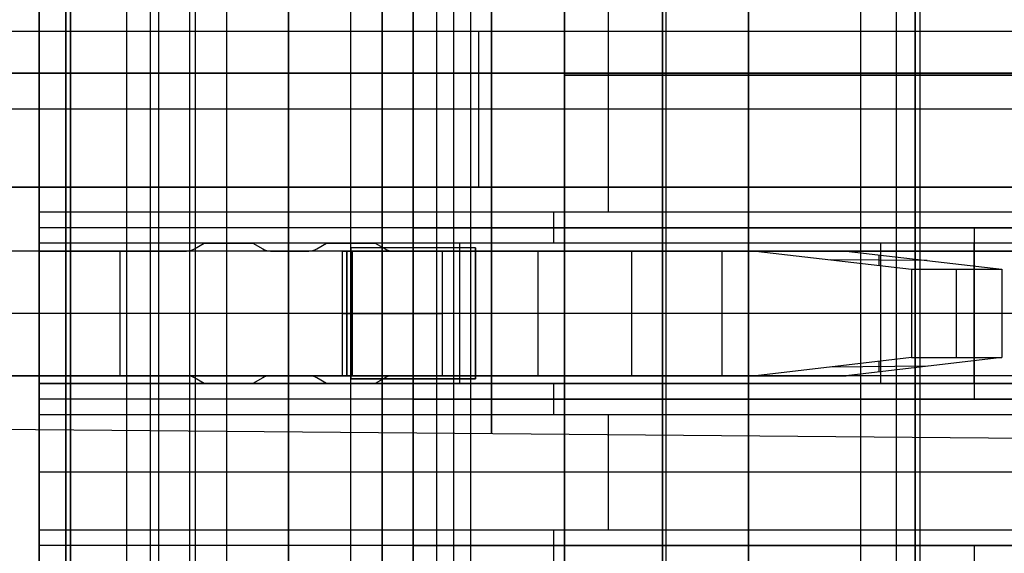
# Model space of a CAD drawing. Extents: x -9 to 8, y 1 to 147.
# Tile 70 of 181: x -4.51 to -1.35, y 65.81 to 67.52. Entities that reach past the tile are written whole.
import ezdxf

# ---------------------------------------------------------------- set-up
doc = ezdxf.new("R2010")
doc.units = 0
doc.layers.add('DEFAULT', color=7, linetype='CONTINUOUS')

msp = doc.modelspace()

# ---------------------------------------------------------------- linework, layer by layer
at = {"layer": 'DEFAULT', "color": 7}
for p, q in [((-2.435, 108.7816, -98.4622), (-2.435, 61.9254, -98.4622)), ((-4.36, 108.7321, -98.5126), (-4.36, 61.9758, -98.5126)), ((-4.36, 61.9758, -100.7782), (-4.36, 97.6674, -100.7782)), ((-1.81, 97.6641, -100.845), (-1.81, 61.9091, -100.845)), ((-2.76, 67.3419, -86.9096), (-0.51, 67.3419, -86.8507)), ((-0.51, 67.3419, -96.8507), (-2.76, 67.3419, -96.7918)), ((-2.76, 67.3419, -88.9918), (0.74, 67.3419, -89.0835)), ((0.74, 67.3419, -94.618), (-2.76, 67.3419, -94.7096)), ((-2.76, 67.3419, -96.7918), (-2.76, 67.3419, -94.7096)), ((-2.76, 67.3419, -88.9918), (-2.76, 67.3419, -86.9096))]:
    msp.add_line(p, q, dxfattribs=at)
at = {"layer": 'DEFAULT', "color": 171}
for p, q in [((-4.0614, 27.5358, -104.0368), (-4.0614, 75.396, -104.0368)), ((-3.9627, 70.4573, -106.8618), (-3.9627, 1.062, -106.8618)), ((-3.115, 27.6013, -102.7868), (-3.115, 70.2941, -102.7868)), ((-3.06, 27.5187, -104.3618), (-3.06, 70.2391, -104.3618)), ((-3.17, 69.8869, -101.2118), (-3.17, 27.6838, -101.2118)), ((-4.165, 69.6334, -101.2118), (-4.165, 27.6838, -101.2118)), ((-4.0884, 27.5764, -103.2618), (-4.0884, 69.5618, -103.2618))]:
    msp.add_line(p, q, dxfattribs=at)
at = {"layer": 'DEFAULT', "color": 254}
for p, q in [((-1.695, 54.9076, -38.8001), (-1.695, 71.1076, -38.8001)), ((-1.695, 54.9076, -38.5001), (-1.695, 71.1076, -38.5001)), ((-4.3443, 6.9374, -107.0118), (-4.3443, 69.7297, -107.0118)), ((-3.8443, 69.7351, -107.0249), (-3.8443, 6.9243, -107.0249)), ((-3.3443, 6.9112, -107.038), (-3.3443, 69.7405, -107.038)), ((-4.3443, 69.6858, -103.4467), (-4.3443, 15.9673, -103.4467)), ((-4.3443, 69.6858, -100.0967), (-4.3443, 28.694, -100.0967)), ((-4.3443, 28.694, -101.0269), (-4.3443, 69.6858, -101.0269)), ((-4.345, 56.4076, -19.4501), (-4.345, 69.6076, -19.4501)), ((-4.445, 56.5076, -19.5501), (-4.445, 69.5076, -19.5501)), ((-4.445, 69.4576, -26.5501), (-4.445, 56.5576, -26.5501)), ((-4.445, 66.9026, -29.6501), (-4.445, 69.4576, -29.6501)), ((-3.945, 69.4576, -31.8501), (-3.945, 56.5576, -31.8501)), ((-3.945, 69.4576, -26.5501), (-3.945, 56.5576, -26.5501)), ((-3.3443, 69.4146, -107.3608), (-3.3443, 7.2144, -107.3608)), ((-3.645, 69.3576, -18.4001), (-3.645, 56.6576, -18.4001)), ((-3.645, 56.6576, -18.1001), (-3.645, 69.3576, -18.1001)), ((-3.645, 56.6576, -18.2501), (-3.645, 69.3576, -18.2501)), ((-3.345, 56.8576, -18.4501), (-3.345, 69.1576, -18.4501)), ((-3.3443, 69.0886, -107.6837), (-3.3443, 8.144, -107.6837)), ((-3.245, 57.0576, -18.5501), (-3.245, 68.9576, -18.5501)), ((-4.3443, 15.9673, -104.3769), (-4.3443, 68.8362, -104.3769)), ((-4.3443, 68.049, -105.1566), (-4.3443, 9.1716, -105.1566)), ((-3.245, 68.0076, -28.0501), (-3.245, 66.8526, -28.0501)), ((-3.245, 66.8526, -29.5501), (-3.245, 68.0076, -29.5501)), ((-3.245, 68.0076, -19.4501), (-3.245, 58.0076, -19.4501)), ((-3.245, 66.8526, -28.8001), (-3.245, 68.0076, -28.8001)), ((-3.445, 58.0576, -19.5501), (-3.445, 67.9576, -19.5501)), ((-3.445, 58.0576, -26.5501), (-3.445, 67.9576, -26.5501)), ((-3.445, 58.0576, -23.0501), (-3.445, 67.9576, -23.0501)), ((-2.62, 67.9576, -29.6501), (-2.62, 66.9026, -29.6501)), ((-2.445, 67.9576, -31.8501), (-2.445, 58.0576, -31.8501)), ((-2.445, 67.9576, -35.6501), (-2.445, 58.0576, -35.6501)), ((-2.445, 58.0576, -33.7501), (-2.445, 67.9576, -33.7501)), ((-1.62, 67.9576, -35.6501), (-1.62, 58.0576, -35.6501)), ((-0.145, 67.4826, -37.2501), (-4.925, 67.4826, -37.2501)), ((-0.145, 67.4826, -37.7501), (-4.925, 67.4826, -37.7501)), ((-0.145, 67.4826, -37.5001), (-4.925, 67.4826, -37.5001)), ((-3.035, 66.9826, -37.2501), (-3.035, 67.4826, -37.2501)), ((-3.035, 66.9826, -37.7501), (-3.035, 67.4826, -37.7501)), ((-2.535, 67.4826, -37.2501), (-2.535, 67.4826, -37.7501)), ((-3.245, 67.4301, -29.5501), (-3.245, 67.4301, -28.0501)), ((1.5057, 67.3484, -93.0398), (-7.4943, 67.3484, -92.9613)), ((-7.4943, 67.3484, -90.7271), (1.5057, 67.3484, -90.6485)), ((2.0057, 67.3484, -94.4484), (-6.3443, 67.3484, -94.5942)), ((-6.3443, 67.3484, -89.0942), (2.0057, 67.3484, -89.2399)), ((-0.145, 67.2326, -37.2501), (-5.925, 67.2326, -37.2501)), ((-0.145, 67.2326, -37.7501), (-5.925, 67.2326, -37.7501)), ((-4.925, 66.9826, -37.2501), (-0.145, 66.9826, -37.2501)), ((-0.145, 66.9826, -37.7501), (-4.925, 66.9826, -37.7501)), ((-0.145, 66.9826, -37.5001), (-4.925, 66.9826, -37.5001)), ((-2.535, 66.9826, -37.2501), (-2.535, 66.9826, -37.7501)), ((-1.145, 66.9026, -29.6501), (-4.445, 66.9026, -29.6501)), ((-4.445, 66.8026, -29.7501), (-4.445, 66.9026, -29.6501)), ((-2.795, 66.9026, -29.6501), (-2.795, 66.8026, -29.7501)), ((-1.145, 66.8526, -29.7001), (-4.445, 66.8526, -29.7001)), ((-3.245, 66.8526, -28.0501), (-1.445, 66.8526, -28.0501)), ((-0.245, 66.8526, -29.5501), (-3.245, 66.8526, -29.5501)), ((-3.245, 66.8526, -29.5501), (-3.245, 66.8526, -28.0501)), ((-0.845, 66.8526, -28.8001), (-3.245, 66.8526, -28.8001)), ((-1.745, 66.8526, -28.0501), (-1.745, 66.8526, -29.5501)), ((-1.445, 66.8526, -28.0501), (-1.445, 66.3026, -28.0501)), ((-1.445, 66.8526, -28.0501), (-0.245, 66.8526, -29.5501)), ((-2.445, 66.7776, -34.9821), (-4.895, 66.7776, -34.9821)), ((-2.445, 66.7776, -35.2821), (-4.895, 66.7776, -35.2821)), ((-2.445, 66.7776, -35.1321), (-4.895, 66.7776, -35.1321)), ((-4.445, 66.3526, -31.3501), (-4.445, 66.8026, -31.3501)), ((-4.445, 66.8026, -31.3501), (-4.445, 66.8026, -29.7501)), ((-1.145, 66.8026, -29.7501), (-4.445, 66.8026, -29.7501)), ((-1.745, 66.8026, -31.3501), (-4.445, 66.8026, -31.3501)), ((-1.145, 66.8026, -30.7501), (-4.445, 66.8026, -30.7501)), ((-4.445, 66.3776, -31.0251), (-4.445, 66.7776, -31.0251)), ((-4.445, 66.7776, -31.0251), (-4.445, 66.7776, -31.3251)), ((-4.445, 66.7776, -31.3251), (-4.445, 66.3776, -31.3251)), ((-4.445, 66.7776, -31.0251), (-3.9721, 66.7776, -31.0251)), ((-3.9721, 66.7776, -31.3251), (-4.445, 66.7776, -31.3251)), ((-3.9721, 66.7776, -31.1751), (-4.445, 66.7776, -31.1751)), ((-4.2086, 66.7776, -31.0251), (-4.2086, 66.7776, -31.3251)), ((-4.185, 66.3776, -34.9821), (-4.185, 66.7776, -34.9821)), ((-4.185, 66.3776, -35.2821), (-4.185, 66.7776, -35.2821)), ((-3.9721, 66.7776, -31.0251), (-3.9721, 66.7776, -31.3251)), ((-3.9471, 66.7843, -31.3251), (-3.9154, 66.8026, -31.3251)), ((-3.9471, 66.7843, -31.0251), (-3.9154, 66.8026, -31.0251)), ((-3.9471, 66.7843, -31.1751), (-3.9154, 66.8026, -31.1751)), ((-3.9471, 66.7843, -31.0251), (-3.9471, 66.7843, -31.3251)), ((-3.9313, 66.7935, -31.3251), (-3.9313, 66.7935, -31.0251)), ((-3.9154, 66.8026, -31.0251), (-3.7595, 66.8026, -31.0251)), ((-3.9154, 66.8026, -31.0251), (-3.9154, 66.8026, -31.3251)), ((-3.9154, 66.8026, -31.3251), (-3.7595, 66.8026, -31.3251)), ((-3.7595, 66.8026, -31.3251), (-3.7595, 66.8026, -31.0251)), ((-3.7595, 66.8026, -31.0251), (-3.7279, 66.7843, -31.0251)), ((-3.7595, 66.8026, -31.3251), (-3.7279, 66.7843, -31.3251)), ((-3.7595, 66.8026, -31.1751), (-3.7279, 66.7843, -31.1751)), ((-3.7437, 66.7935, -31.3251), (-3.7437, 66.7935, -31.0251)), ((-3.7279, 66.7843, -31.0251), (-3.7279, 66.7843, -31.3251)), ((-3.7029, 66.7776, -31.0251), (-3.5796, 66.7776, -31.0251)), ((-3.5796, 66.7776, -31.3251), (-3.7029, 66.7776, -31.3251)), ((-3.7029, 66.7776, -31.3251), (-3.7029, 66.7776, -31.0251)), ((-3.5796, 66.7776, -31.1751), (-3.7029, 66.7776, -31.1751)), ((-3.67, 66.7776, -34.9821), (-3.67, 66.7776, -35.2821)), ((-3.6412, 66.7776, -31.0251), (-3.6412, 66.7776, -31.3251)), ((-3.5796, 66.7776, -31.0251), (-3.5796, 66.7776, -31.3251)), ((-3.5546, 66.7843, -31.3251), (-3.5229, 66.8026, -31.3251)), ((-3.5546, 66.7843, -31.0251), (-3.5229, 66.8026, -31.0251)), ((-3.5546, 66.7843, -31.1751), (-3.5229, 66.8026, -31.1751)), ((-3.5546, 66.7843, -31.0251), (-3.5546, 66.7843, -31.3251)), ((-3.5388, 66.7935, -31.3251), (-3.5388, 66.7935, -31.0251)), ((-3.5229, 66.8026, -31.0251), (-3.3671, 66.8026, -31.0251)), ((-3.5229, 66.8026, -31.0251), (-3.5229, 66.8026, -31.3251)), ((-3.5229, 66.8026, -31.3251), (-3.3671, 66.8026, -31.3251)), ((-3.4717, 66.7776, -23.0764), (-3.445, 66.7776, -23.0764)), ((-3.4717, 66.3776, -23.0764), (-3.4717, 66.7776, -23.0764)), ((-3.445, 66.7776, -23.2101), (-3.4717, 66.7776, -23.0764)), ((-3.4584, 66.7776, -23.0764), (-3.4584, 66.7776, -23.1432)), ((-3.445, 66.7776, -23.1432), (-3.4584, 66.7776, -23.1432)), ((-3.4584, 66.7776, -23.0764), (-3.4584, 66.3776, -23.0764)), ((-3.4584, 66.3776, -23.1432), (-3.4584, 66.7776, -23.1432)), ((-3.445, 66.7876, -24.4301), (-3.445, 66.3676, -24.4301)), ((-3.445, 66.3676, -23.2223), (-3.445, 66.7876, -23.2223)), ((-3.445, 66.7876, -23.2223), (-3.445, 66.7876, -24.4301)), ((-3.045, 66.7876, -24.4301), (-3.445, 66.7876, -24.4301)), ((-3.045, 66.7876, -24.0801), (-3.445, 66.7876, -23.2223)), ((-3.1634, 66.7876, -23.8262), (-3.445, 66.7876, -23.8262)), ((-3.445, 66.7776, -22.0174), (-3.445, 66.3776, -22.0174)), ((-3.445, 66.3776, -21.5356), (-3.445, 66.7776, -21.5356)), ((-3.445, 66.7776, -21.5356), (-3.445, 66.7776, -22.0174)), ((-3.445, 66.3776, -23.0764), (-3.445, 66.7776, -23.0764)), ((-3.445, 66.7776, -23.0764), (-3.445, 66.7776, -23.2101)), ((-3.445, 66.7776, -23.2101), (-3.445, 66.3776, -23.2101)), ((-3.4403, 66.3776, -22.0336), (-3.4403, 66.7776, -22.0336)), ((-3.4403, 66.7776, -22.0336), (-2.1462, 66.7776, -26.8632)), ((-3.3671, 66.8026, -31.0251), (-3.3354, 66.7843, -31.0251)), ((-3.3671, 66.8026, -31.3251), (-3.3354, 66.7843, -31.3251)), ((-3.3671, 66.8026, -31.0251), (-3.3671, 66.8026, -31.3251)), ((-3.3671, 66.8026, -31.1751), (-3.3354, 66.7843, -31.1751)), ((-3.3512, 66.7935, -31.3251), (-3.3512, 66.7935, -31.0251)), ((-3.3354, 66.7843, -31.0251), (-3.3354, 66.7843, -31.3251)), ((-3.3104, 66.7776, -31.0251), (-1.245, 66.7776, -31.0251)), ((-1.245, 66.7776, -31.3251), (-3.3104, 66.7776, -31.3251)), ((-3.3104, 66.7776, -31.3251), (-3.3104, 66.7776, -31.0251)), ((-3.245, 66.3676, -24.4301), (-3.245, 66.7876, -24.4301)), ((-3.245, 66.7876, -24.4301), (-3.245, 66.7876, -23.6512)), ((-3.245, 66.3676, -23.6512), (-3.245, 66.7876, -23.6512)), ((-3.1506, 66.3776, -21.9559), (-3.1506, 66.7776, -21.9559)), ((-3.1506, 66.7776, -21.9559), (-1.8565, 66.7776, -26.7856)), ((-3.095, 66.3526, -31.3501), (-3.095, 66.8026, -31.3501)), ((-3.045, 66.3676, -24.4301), (-3.045, 66.7876, -24.4301)), ((-3.045, 66.7876, -24.4301), (-3.045, 66.7876, -24.0801)), ((-3.045, 66.7876, -24.0801), (-3.045, 66.3676, -24.0801)), ((-3.045, 66.3676, -24.2551), (-3.045, 66.7876, -24.2551)), ((-2.5494, 66.7776, -24.1994), (-2.86, 66.7776, -24.1994)), ((-2.845, 66.7776, -31.0251), (-2.845, 66.3776, -31.0251)), ((-2.845, 66.7776, -31.3251), (-2.845, 66.3776, -31.3251)), ((-2.795, 66.8026, -29.7501), (-2.795, 66.8026, -31.3501)), ((-2.6507, 66.7776, -23.8213), (-2.6507, 66.7776, -24.9804)), ((-2.5435, 66.3776, -25.3805), (-2.5435, 66.7776, -25.3805)), ((-2.445, 66.7776, -35.2821), (-2.445, 66.7776, -34.9821)), ((-2.445, 66.7776, -34.9821), (-2.445, 66.3776, -34.9821)), ((-2.445, 66.3776, -35.2821), (-2.445, 66.7776, -35.2821)), ((-2.2538, 66.3776, -25.3029), (-2.2538, 66.7776, -25.3029)), ((-2.1462, 66.7776, -26.8632), (-1.6467, 66.7197, -28.7275)), ((-1.8565, 66.7776, -26.7856), (-2.1462, 66.7776, -26.8632)), ((-2.0777, 66.7776, -31.0251), (-2.0777, 66.7776, -31.3251)), ((-1.8565, 66.7776, -26.7856), (-1.3569, 66.7197, -28.6498)), ((-1.145, 66.8026, -31.7501), (-1.745, 66.8026, -31.3501)), ((-1.745, 66.3526, -31.3501), (-1.745, 66.8026, -31.3501)), ((-1.445, 66.3526, -31.5501), (-1.445, 66.8026, -31.5501)), ((-1.5963, 66.7475, -27.7565), (-1.9069, 66.7499, -27.7566)), ((-1.7516, 66.7655, -27.177), (-1.7516, 66.7319, -28.3361)), ((-1.6467, 66.7197, -28.7275), (-1.6467, 66.4355, -28.7275)), ((-1.6467, 66.7197, -28.7275), (-1.3569, 66.7197, -28.6498)), ((-1.5018, 66.4355, -28.6886), (-1.5018, 66.7197, -28.6886)), ((-1.3569, 66.7197, -28.6498), (-1.3569, 66.4355, -28.6498)), ((-2.445, 66.5776, -34.9821), (-5.925, 66.5776, -34.9821)), ((-2.445, 66.5776, -35.2821), (-5.925, 66.5776, -35.2821)), ((-1.245, 66.5776, -31.0251), (-4.445, 66.5776, -31.0251)), ((-1.745, 66.5776, -31.3501), (-4.445, 66.5776, -31.3501)), ((-1.245, 66.5776, -31.3251), (-4.445, 66.5776, -31.3251)), ((-3.445, 66.5776, -23.0764), (-3.4717, 66.5776, -23.0764)), ((-3.4717, 66.5776, -23.0764), (-3.445, 66.5776, -23.2101)), ((-3.045, 66.5776, -24.4301), (-3.445, 66.5776, -24.4301)), ((-3.045, 66.5776, -24.0801), (-3.445, 66.5776, -23.2223)), ((-1.6467, 66.5776, -28.7275), (-3.4403, 66.5776, -22.0336)), ((-1.3569, 66.5776, -28.6498), (-3.1506, 66.5776, -21.9559)), ((-3.045, 66.5776, -24.4301), (-3.045, 66.5776, -24.0801)), ((-1.145, 66.5776, -31.7501), (-1.745, 66.5776, -31.3501)), ((-1.3569, 66.5776, -28.6498), (-1.6467, 66.5776, -28.7275)), ((-0.245, 66.5776, -29.5501), (-1.445, 66.5776, -28.0501)), ((-1.6467, 66.4355, -28.7275), (-2.1462, 66.3776, -26.8632)), ((-1.3569, 66.4355, -28.6498), (-1.8565, 66.3776, -26.7856)), ((-1.6467, 66.4355, -28.7275), (-1.3569, 66.4355, -28.6498)), ((-1.5963, 66.4078, -27.7565), (-1.9069, 66.4054, -27.7566)), ((-1.7516, 66.4234, -28.3361), (-1.7516, 66.3898, -27.177)), ((-4.895, 66.3776, -34.9821), (-2.445, 66.3776, -34.9821)), ((-2.445, 66.3776, -35.2821), (-4.895, 66.3776, -35.2821)), ((-2.445, 66.3776, -35.1321), (-4.895, 66.3776, -35.1321)), ((-4.445, 66.3776, -31.3251), (-4.445, 66.3776, -31.0251)), ((-3.9721, 66.3776, -31.0251), (-4.445, 66.3776, -31.0251)), ((-3.9721, 66.3776, -31.3251), (-4.445, 66.3776, -31.3251)), ((-3.9721, 66.3776, -31.1751), (-4.445, 66.3776, -31.1751)), ((-4.2086, 66.3776, -31.0251), (-4.2086, 66.3776, -31.3251)), ((-3.9721, 66.3776, -31.0251), (-3.9721, 66.3776, -31.3251)), ((-3.9471, 66.3709, -31.0251), (-3.9471, 66.3709, -31.3251)), ((-3.9154, 66.3526, -31.0251), (-3.9471, 66.3709, -31.0251)), ((-3.9154, 66.3526, -31.3251), (-3.9471, 66.3709, -31.3251)), ((-3.9154, 66.3526, -31.1751), (-3.9471, 66.3709, -31.1751)), ((-3.7279, 66.3709, -31.3251), (-3.7595, 66.3526, -31.3251)), ((-3.7279, 66.3709, -31.0251), (-3.7595, 66.3526, -31.0251)), ((-3.7279, 66.3709, -31.1751), (-3.7595, 66.3526, -31.1751)), ((-3.7279, 66.3709, -31.0251), (-3.7279, 66.3709, -31.3251)), ((-3.5796, 66.3776, -31.0251), (-3.7029, 66.3776, -31.0251)), ((-3.7029, 66.3776, -31.0251), (-3.7029, 66.3776, -31.3251)), ((-3.5796, 66.3776, -31.3251), (-3.7029, 66.3776, -31.3251)), ((-3.5796, 66.3776, -31.1751), (-3.7029, 66.3776, -31.1751)), ((-3.67, 66.3776, -34.9821), (-3.67, 66.3776, -35.2821)), ((-3.6412, 66.3776, -31.0251), (-3.6412, 66.3776, -31.3251)), ((-3.5796, 66.3776, -31.0251), (-3.5796, 66.3776, -31.3251)), ((-3.5546, 66.3709, -31.0251), (-3.5546, 66.3709, -31.3251)), ((-3.5229, 66.3526, -31.0251), (-3.5546, 66.3709, -31.0251)), ((-3.5229, 66.3526, -31.3251), (-3.5546, 66.3709, -31.3251)), ((-3.5229, 66.3526, -31.1751), (-3.5546, 66.3709, -31.1751)), ((-3.445, 66.3776, -23.0764), (-3.4717, 66.3776, -23.0764)), ((-3.4717, 66.3776, -23.0764), (-3.445, 66.3776, -23.2101)), ((-3.4584, 66.3776, -23.1432), (-3.4584, 66.3776, -23.0764)), ((-3.445, 66.3776, -23.1432), (-3.4584, 66.3776, -23.1432)), ((-3.445, 66.3776, -22.0174), (-3.445, 66.3776, -21.5356)), ((-3.445, 66.3776, -23.2101), (-3.445, 66.3776, -23.0764)), ((-3.445, 66.3676, -24.4301), (-3.445, 66.3676, -23.2223)), ((-3.445, 66.3676, -24.4301), (-3.045, 66.3676, -24.4301)), ((-3.045, 66.3676, -24.0801), (-3.445, 66.3676, -23.2223)), ((-3.1634, 66.3676, -23.8262), (-3.445, 66.3676, -23.8262)), ((-2.1462, 66.3776, -26.8632), (-3.4403, 66.3776, -22.0336)), ((-3.3354, 66.3709, -31.3251), (-3.3671, 66.3526, -31.3251)), ((-3.3354, 66.3709, -31.0251), (-3.3671, 66.3526, -31.0251)), ((-3.3354, 66.3709, -31.1751), (-3.3671, 66.3526, -31.1751)), ((-3.3354, 66.3709, -31.0251), (-3.3354, 66.3709, -31.3251)), ((-1.245, 66.3776, -31.0251), (-3.3104, 66.3776, -31.0251)), ((-3.3104, 66.3776, -31.0251), (-3.3104, 66.3776, -31.3251)), ((-1.245, 66.3776, -31.3251), (-3.3104, 66.3776, -31.3251)), ((-3.245, 66.3676, -24.4301), (-3.245, 66.3676, -23.6512)), ((-3.1506, 66.3776, -21.9559), (-1.8565, 66.3776, -26.7856)), ((-3.045, 66.3676, -24.4301), (-3.045, 66.3676, -24.0801)), ((-2.5494, 66.3776, -24.1994), (-2.86, 66.3776, -24.1994)), ((-2.6507, 66.3776, -23.8213), (-2.6507, 66.3776, -24.9804)), ((-2.445, 66.3776, -34.9821), (-2.445, 66.3776, -35.2821)), ((-1.8565, 66.3776, -26.7856), (-2.1462, 66.3776, -26.8632)), ((-2.0777, 66.3776, -31.0251), (-2.0777, 66.3776, -31.3251)), ((-4.445, 66.3526, -29.7501), (-4.445, 66.3526, -31.3501)), ((-4.445, 66.3526, -31.3501), (-1.745, 66.3526, -31.3501)), ((-1.145, 66.3526, -29.7501), (-4.445, 66.3526, -29.7501)), ((-4.445, 66.2526, -29.6501), (-4.445, 66.3526, -29.7501)), ((-1.145, 66.3526, -30.7501), (-4.445, 66.3526, -30.7501)), ((-3.9313, 66.3618, -31.3251), (-3.9313, 66.3618, -31.0251)), ((-3.7595, 66.3526, -31.0251), (-3.9154, 66.3526, -31.0251)), ((-3.9154, 66.3526, -31.0251), (-3.9154, 66.3526, -31.3251)), ((-3.7595, 66.3526, -31.3251), (-3.9154, 66.3526, -31.3251)), ((-3.7595, 66.3526, -31.0251), (-3.7595, 66.3526, -31.3251)), ((-3.7437, 66.3618, -31.3251), (-3.7437, 66.3618, -31.0251)), ((-3.5388, 66.3618, -31.3251), (-3.5388, 66.3618, -31.0251)), ((-3.3671, 66.3526, -31.0251), (-3.5229, 66.3526, -31.0251)), ((-3.5229, 66.3526, -31.3251), (-3.5229, 66.3526, -31.0251)), ((-3.3671, 66.3526, -31.3251), (-3.5229, 66.3526, -31.3251)), ((-3.3671, 66.3526, -31.0251), (-3.3671, 66.3526, -31.3251)), ((-3.3512, 66.3618, -31.3251), (-3.3512, 66.3618, -31.0251)), ((-2.795, 66.3526, -31.3501), (-2.795, 66.3526, -29.7501)), ((-2.795, 66.3526, -29.7501), (-2.795, 66.2526, -29.6501)), ((-1.745, 66.3526, -31.3501), (-1.145, 66.3526, -31.7501)), ((-1.145, 66.3026, -29.7001), (-4.445, 66.3026, -29.7001)), ((-1.445, 66.3026, -28.0501), (-3.245, 66.3026, -28.0501)), ((-3.245, 66.3026, -28.0501), (-3.245, 65.8326, -28.0501)), ((-3.245, 65.8326, -29.5501), (-3.245, 66.3026, -29.5501)), ((-3.245, 66.3026, -29.5501), (-0.245, 66.3026, -29.5501)), ((-3.245, 66.3026, -28.0501), (-3.245, 66.3026, -29.5501)), ((-0.845, 66.3026, -28.8001), (-3.245, 66.3026, -28.8001)), ((-3.245, 65.8326, -28.8001), (-3.245, 66.3026, -28.8001)), ((-1.745, 66.3026, -29.5501), (-1.745, 66.3026, -28.0501)), ((-0.245, 66.3026, -29.5501), (-1.445, 66.3026, -28.0501)), ((-4.445, 65.8826, -29.6501), (-4.445, 66.2526, -29.6501)), ((-4.445, 66.2526, -29.6501), (-1.145, 66.2526, -29.6501)), ((-2.62, 66.2526, -29.6501), (-2.62, 65.8826, -29.6501)), ((-7.4943, 66.2313, -91.8442), (1.5057, 66.1528, -91.8442)), ((-0.795, 66.0676, -29.6501), (-4.445, 66.0676, -29.6501)), ((-3.245, 66.0676, -29.5501), (-3.245, 66.0676, -28.0501)), ((-4.445, 65.8826, -29.6501), (-1.145, 65.8826, -29.6501)), ((-4.445, 65.7826, -29.7501), (-4.445, 65.8826, -29.6501)), ((-2.795, 65.8826, -29.6501), (-2.795, 65.7826, -29.7501)), ((-1.145, 65.8326, -29.7001), (-4.445, 65.8326, -29.7001)), ((-3.245, 65.8326, -28.0501), (-1.445, 65.8326, -28.0501)), ((-0.245, 65.8326, -29.5501), (-3.245, 65.8326, -29.5501)), ((-3.245, 65.8326, -29.5501), (-3.245, 65.8326, -28.0501)), ((-0.845, 65.8326, -28.8001), (-3.245, 65.8326, -28.8001)), ((-1.745, 65.8326, -28.0501), (-1.745, 65.8326, -29.5501)), ((-1.445, 65.8326, -28.0501), (-1.445, 65.2826, -28.0501)), ((-1.445, 65.8326, -28.0501), (-0.245, 65.8326, -29.5501))]:
    msp.add_line(p, q, dxfattribs=at)
at = {"layer": 'DEFAULT', "color": 7, "extrusion": (1, 0, 0)}
for centre, radius, start, end in [((67.3419, -91.8507, -1.635), 4.9705, 270, 90), ((67.3419, -91.8507, -2.76), 4.9411, 270, 90), ((67.3419, -91.8507, -2.76), 4.9411, 90, 270), ((67.3419, -91.8507, -1.635), 4.9705, 90, 270)]:
    msp.add_arc(centre, radius, start, end, dxfattribs=at)
at = {"layer": 'DEFAULT', "color": 7, "extrusion": (1, -1.55335e-16, 1.55335e-16)}
msp.add_arc((67.3419, -91.8507, -2.76), 2.8589, 270, 90, dxfattribs=at)
at = {"layer": 'DEFAULT', "color": 254, "extrusion": (1, 0, 0)}
for centre, radius, start, end in [((67.3484, -91.8442, -2.1693), 2.6771, 270, 90), ((67.3484, -91.8442, -2.9943), 1.1564, 270, 90), ((67.3484, -91.8442, -2.9943), 1.1564, 90, 270), ((67.3484, -91.8442, -2.1693), 2.6771, 90, 270)]:
    msp.add_arc(centre, radius, start, end, dxfattribs=at)
at = {"layer": 'DEFAULT', "color": 7, "extrusion": (1, 1.55335e-16, -1.55335e-16)}
msp.add_arc((67.3419, -91.8507, -2.76), 2.8589, 90, 270, dxfattribs=at)
at = {"layer": 'DEFAULT', "color": 254, "extrusion": (-4.28562e-08, -3.66397e-08, 1)}
msp.add_arc((-3.9721, 66.8276, -31.0251), 0.05, 270, 300, dxfattribs=at)
at = {"layer": 'DEFAULT', "color": 254, "extrusion": (-4.37114e-08, -4.37115e-08, 1)}
msp.add_arc((-3.9721, 66.8276, -31.3251), 0.05, 270, 300, dxfattribs=at)
at = {"layer": 'DEFAULT', "color": 254, "extrusion": (-4.37114e-08, -4.37114e-08, 1)}
for centre, start, end in [((-3.9721, 66.8276, -31.1751), 270, 300), ((-3.7029, 66.8276, -31.3251), 240, 270), ((-3.7029, 66.8276, -31.1751), 240, 270), ((-3.5796, 66.8276, -31.3251), 270, 300), ((-3.5796, 66.8276, -31.1751), 270, 300), ((-3.3104, 66.8276, -31.1751), 240, 270), ((-3.9721, 66.3276, -31.1751), 60, 90), ((-3.7029, 66.3276, -31.3251), 90, 120), ((-3.7029, 66.3276, -31.1751), 90, 120), ((-3.5796, 66.3276, -31.3251), 60, 90), ((-3.5796, 66.3276, -31.1751), 60, 90), ((-3.3104, 66.3276, -31.1751), 90, 120)]:
    msp.add_arc(centre, 0.05, start, end, dxfattribs=at)
at = {"layer": 'DEFAULT', "color": 254, "extrusion": (-4.37116e-08, -4.3712e-08, 1)}
msp.add_arc((-3.7029, 66.8276, -31.0251), 0.05, 240, 270, dxfattribs=at)
at = {"layer": 'DEFAULT', "color": 254, "extrusion": (-4.37113e-08, -4.3712e-08, 1)}
msp.add_arc((-3.5796, 66.8276, -31.0251), 0.05, 270, 300, dxfattribs=at)
at = {"layer": 'DEFAULT', "color": 254, "extrusion": (-1.4316e-07, 1, -1.92828e-09)}
msp.add_arc((3.875, -22.1501, 66.7776), 0.45, 162.8538, 165, dxfattribs=at)
at = {"layer": 'DEFAULT', "color": 254, "extrusion": (-1.28342e-10, 1, 4.34523e-08)}
msp.add_arc((3.875, -22.1501, 66.7776), 0.75, 124.983, 165, dxfattribs=at)
at = {"layer": 'DEFAULT', "color": 254, "extrusion": (-4.37115e-08, -4.37117e-08, 1)}
msp.add_arc((-3.3104, 66.8276, -31.0251), 0.05, 240, 270, dxfattribs=at)
at = {"layer": 'DEFAULT', "color": 254, "extrusion": (-4.38669e-08, -4.24252e-08, 1)}
msp.add_arc((-3.3104, 66.8276, -31.3251), 0.05, 240, 270, dxfattribs=at)
at = {"layer": 'DEFAULT', "color": 254, "extrusion": (0, 1, 4.37114e-08)}
for radius, start in [(0.45, 162.8538), (0.75, 124.983)]:
    msp.add_arc((3.875, -22.1501, 66.5776), radius, start, 165, dxfattribs=at)
at = {"layer": 'DEFAULT', "color": 254, "extrusion": (-4.24207e-08, -5.43821e-08, 1)}
msp.add_arc((-3.9721, 66.3276, -31.0251), 0.05, 60, 90, dxfattribs=at)
at = {"layer": 'DEFAULT', "color": 254, "extrusion": (-4.37114e-08, -4.37113e-08, 1)}
msp.add_arc((-3.9721, 66.3276, -31.3251), 0.05, 60, 90, dxfattribs=at)
at = {"layer": 'DEFAULT', "color": 254, "extrusion": (-4.37115e-08, -4.37111e-08, 1)}
msp.add_arc((-3.7029, 66.3276, -31.0251), 0.05, 90, 120, dxfattribs=at)
at = {"layer": 'DEFAULT', "color": 254, "extrusion": (-4.37113e-08, -4.37109e-08, 1)}
msp.add_arc((-3.5796, 66.3276, -31.0251), 0.05, 60, 90, dxfattribs=at)
at = {"layer": 'DEFAULT', "color": 254, "extrusion": (-1.63513e-10, 1, 4.39448e-08)}
msp.add_arc((3.8813, -22.1545, 66.3776), 0.7573, 125.1827, 164.8003, dxfattribs=at)
at = {"layer": 'DEFAULT', "color": 254, "extrusion": (1.48132e-06, 1, 4.7955e-07)}
msp.add_arc((3.8751, -22.1501, 66.3776), 0.45, 162.8538, 165, dxfattribs=at)
at = {"layer": 'DEFAULT', "color": 254, "extrusion": (1.97302e-09, 1, 4.54413e-08)}
msp.add_arc((3.875, -22.1501, 66.3776), 0.75, 124.983, 165, dxfattribs=at)
at = {"layer": 'DEFAULT', "color": 254, "extrusion": (-4.37115e-08, -4.37109e-08, 1)}
msp.add_arc((-3.3104, 66.3276, -31.0251), 0.05, 90, 120, dxfattribs=at)
at = {"layer": 'DEFAULT', "color": 254, "extrusion": (-4.37893e-08, -4.4354e-08, 1)}
msp.add_arc((-3.3104, 66.3276, -31.3251), 0.05, 90, 120, dxfattribs=at)

doc.saveas('drawing.dxf')
